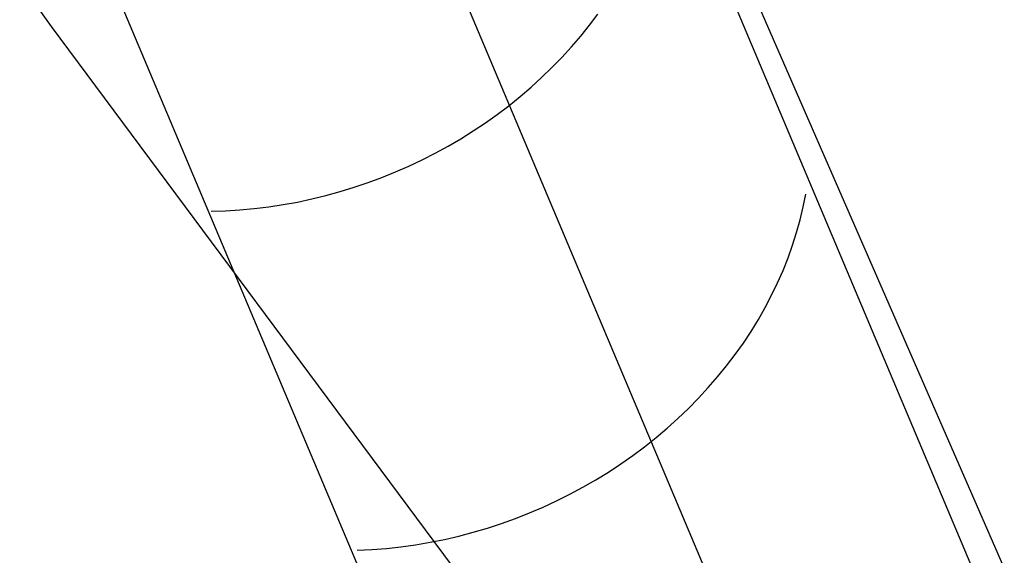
# Model space of a CAD drawing. Header units: millimetres. Extents: x 119 to 175.9, y -203.1 to -153.8.
# Tile 223 of 256: x 172.222 to 172.448, y -198.3 to -198.177. Entities that reach past the tile are written whole.
import ezdxf

# ---------------------------------------------------------------- set-up
doc = ezdxf.new("R2010")
doc.units = ezdxf.units.MM
doc.header["$MEASUREMENT"] = 0
doc.layers.add('Livello 03', color=5, linetype='Continuous', true_color=0x0000ff)

msp = doc.modelspace()

# ---------------------------------------------------------------- linework, layer by layer
at = {"layer": 'Livello 03'}
for p, q in [((172.13615, -198.04626, 50.55501), (172.22875, -198.17815, 50.81783)), ((174.02784, -201.92237, 52.01932), (172.33741, -198.04951, 45.04161)), ((174.00412, -202.01208, 51.93077), (172.3385, -198.06043, 45.04732)), ((172.30126, -198.11842, 45.02192), (173.96846, -202.0718, 51.90618)), ((172.23178, -198.14208, 45.02464), (173.8992, -202.09707, 51.90891)), ((172.35252, -198.17784, 45.1611), (172.35445, -198.17527, 45.16215)), ((172.22875, -198.17815, 50.81783), (172.32702, -198.3103, 51.07806)), ((172.35049, -198.18035, 45.1601), (172.35252, -198.17784, 45.1611)), ((172.34837, -198.18281, 45.15915), (172.35049, -198.18035, 45.1601)), ((172.34617, -198.18522, 45.15826), (172.34837, -198.18281, 45.15915)), ((172.34388, -198.18756, 45.15742), (172.34617, -198.18522, 45.15826)), ((172.34152, -198.18985, 45.15664), (172.34388, -198.18756, 45.15742)), ((172.33907, -198.19207, 45.15592), (172.34152, -198.18985, 45.15664)), ((172.33655, -198.19422, 45.15525), (172.33907, -198.19207, 45.15592)), ((172.3313, -198.19832, 45.15409), (172.33396, -198.19631, 45.15464)), ((172.33396, -198.19631, 45.15464), (172.33655, -198.19422, 45.15525)), ((172.32857, -198.20026, 45.15361), (172.3313, -198.19832, 45.15409)), ((172.32578, -198.20212, 45.15318), (172.32857, -198.20026, 45.15361)), ((172.32293, -198.2039, 45.15281), (172.32578, -198.20212, 45.15318)), ((172.32002, -198.2056, 45.15251), (172.32293, -198.2039, 45.15281)), ((172.31405, -198.20875, 45.15208), (172.31706, -198.20721, 45.15226)), ((172.31706, -198.20721, 45.15226), (172.32002, -198.2056, 45.15251)), ((172.311, -198.21019, 45.15196), (172.31405, -198.20875, 45.15208)), ((172.30477, -198.21282, 45.15191), (172.3079, -198.21155, 45.15191)), ((172.3079, -198.21155, 45.15191), (172.311, -198.21019, 45.15196)), ((172.2984, -198.21507, 45.15211), (172.3016, -198.21399, 45.15198)), ((172.3016, -198.21399, 45.15198), (172.30477, -198.21282, 45.15191)), ((172.29192, -198.21696, 45.15256), (172.29517, -198.21606, 45.1523)), ((172.29517, -198.21606, 45.1523), (172.2984, -198.21507, 45.15211)), ((172.40164, -198.21957, 45.31014), (172.40223, -198.21661, 45.31174)), ((172.27876, -198.21955, 45.1542), (172.28206, -198.21905, 45.1537)), ((172.28206, -198.21905, 45.1537), (172.28536, -198.21845, 45.15326)), ((172.28536, -198.21845, 45.15326), (172.28865, -198.21775, 45.15288)), ((172.28865, -198.21775, 45.15288), (172.29192, -198.21696, 45.15256)), ((172.26553, -198.22056, 45.15679), (172.26883, -198.22046, 45.15605)), ((172.26883, -198.22046, 45.15605), (172.27214, -198.22026, 45.15538)), ((172.27214, -198.22026, 45.15538), (172.27545, -198.21995, 45.15476)), ((172.27545, -198.21995, 45.15476), (172.27876, -198.21955, 45.1542)), ((172.40094, -198.22252, 45.30856), (172.40164, -198.21957, 45.31014)), ((172.40013, -198.22547, 45.30702), (172.40094, -198.22252, 45.30856)), ((172.3992, -198.22839, 45.30552), (172.40013, -198.22547, 45.30702)), ((172.39816, -198.2313, 45.30405), (172.3992, -198.22839, 45.30552)), ((172.39701, -198.23419, 45.30263), (172.39816, -198.2313, 45.30405)), ((172.39575, -198.23705, 45.30124), (172.39701, -198.23419, 45.30263)), ((172.39438, -198.23988, 45.2999), (172.39575, -198.23705, 45.30124)), ((172.39291, -198.24268, 45.2986), (172.39438, -198.23988, 45.2999)), ((172.39134, -198.24545, 45.29735), (172.39291, -198.24268, 45.2986)), ((172.38966, -198.24817, 45.29614), (172.39134, -198.24545, 45.29735)), ((172.38789, -198.25085, 45.29498), (172.38966, -198.24817, 45.29614)), ((172.38601, -198.25349, 45.29388), (172.38789, -198.25085, 45.29498)), ((172.38405, -198.25608, 45.29283), (172.38601, -198.25349, 45.29388)), ((172.38198, -198.25862, 45.29182), (172.38405, -198.25608, 45.29283)), ((172.37983, -198.2611, 45.29088), (172.38198, -198.25862, 45.29182)), ((172.37759, -198.26353, 45.28999), (172.37983, -198.2611, 45.29088)), ((172.37527, -198.26589, 45.28915), (172.37759, -198.26353, 45.28999)), ((172.37286, -198.26819, 45.28837), (172.37527, -198.26589, 45.28915)), ((172.37037, -198.27042, 45.28765), (172.37286, -198.26819, 45.28837)), ((172.36781, -198.27259, 45.28699), (172.37037, -198.27042, 45.28765)), ((172.36517, -198.27468, 45.28639), (172.36781, -198.27259, 45.28699)), ((172.36247, -198.2767, 45.28585), (172.36517, -198.27468, 45.28639)), ((172.3597, -198.27864, 45.28538), (172.36247, -198.2767, 45.28585)), ((172.35686, -198.2805, 45.28496), (172.3597, -198.27864, 45.28538)), ((172.35101, -198.28398, 45.28432), (172.35396, -198.28229, 45.28461)), ((172.35396, -198.28229, 45.28461), (172.35686, -198.2805, 45.28496)), ((172.348, -198.2856, 45.28409), (172.35101, -198.28398, 45.28432)), ((172.34495, -198.28712, 45.28393), (172.348, -198.2856, 45.28409)), ((172.3387, -198.2899, 45.28379), (172.34185, -198.28856, 45.28383)), ((172.34185, -198.28856, 45.28383), (172.34495, -198.28712, 45.28393)), ((172.3323, -198.29231, 45.28391), (172.33552, -198.29115, 45.28382)), ((172.33552, -198.29115, 45.28382), (172.3387, -198.2899, 45.28379)), ((172.32579, -198.29434, 45.28428), (172.32906, -198.29337, 45.28406)), ((172.32906, -198.29337, 45.28406), (172.3323, -198.29231, 45.28391)), ((172.31585, -198.29664, 45.28532), (172.31918, -198.29598, 45.28491)), ((172.31918, -198.29598, 45.28491), (172.32249, -198.29521, 45.28457)), ((172.32249, -198.29521, 45.28457), (172.32579, -198.29434, 45.28428)), ((172.30247, -198.2983, 45.28756), (172.30582, -198.29804, 45.28691)), ((172.30582, -198.29804, 45.28691), (172.30917, -198.29768, 45.28632)), ((172.30917, -198.29768, 45.28632), (172.31251, -198.29721, 45.28579)), ((172.31251, -198.29721, 45.28579), (172.31585, -198.29664, 45.28532)), ((172.29913, -198.29846, 45.28828), (172.30247, -198.2983, 45.28756))]:
    msp.add_line(p, q, dxfattribs=at)

doc.saveas('drawing.dxf')
